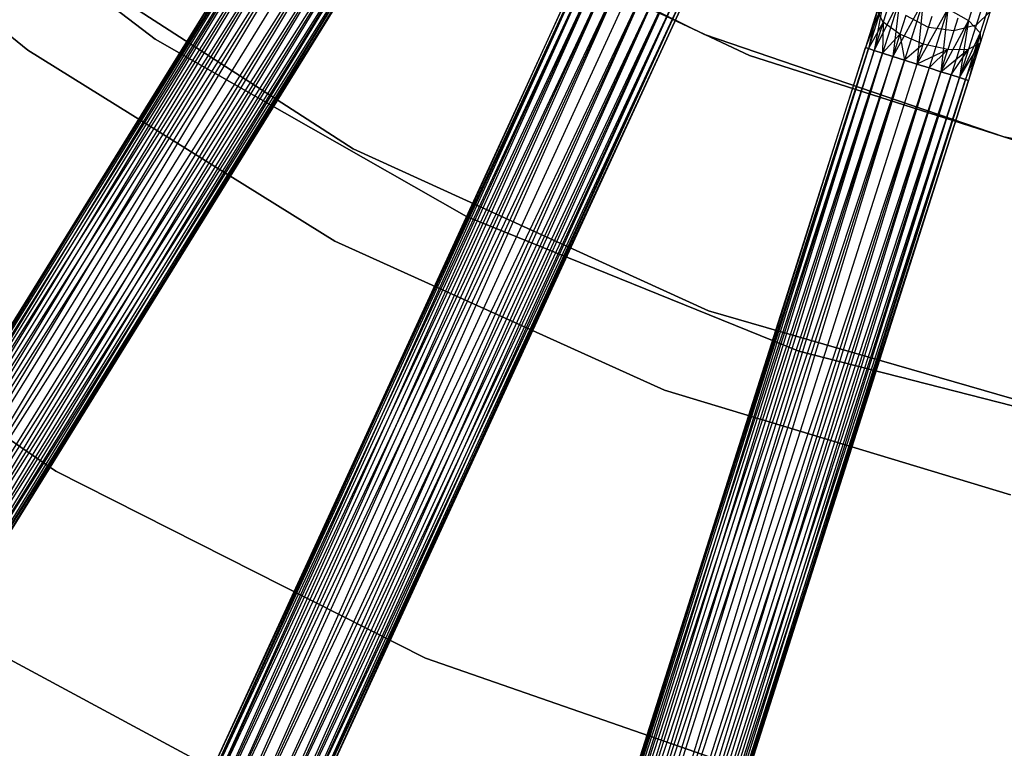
# Model space of a CAD drawing. Extents: x -91 to 92, y -91 to 92.
# Tile 55 of 256: x -29 to -11, y -54 to -40. Entities that reach past the tile are written whole.
import ezdxf

# ---------------------------------------------------------------- set-up
doc = ezdxf.new("R2010")
doc.units = 0
doc.header["$LTSCALE"] = 25.4
doc.layers.get('0').update_dxf_attribs({"linetype": 'CONTINUOUS'})

# ---------------------------------------------------------------- blocks, each defined once
blk = doc.blocks.new('NL2500012258_STL_2')
at = {"color": 0}
for p, q in [((68.656, -36.567, 177.379), (58.522, -52.934, 177.379)), ((68.656, -36.567, 177.621), (58.522, -52.934, 177.379)), ((68.656, -36.567, 177.621), (58.522, -52.934, 177.379)), ((68.656, -36.567, 177.379), (58.522, -52.934, 177.379)), ((58.522, -52.934, 177.379), (68.705, -36.597, 177.145)), ((58.522, -52.934, 177.379), (68.705, -36.597, 177.145)), ((58.571, -52.964, 177.855), (68.656, -36.567, 177.621)), ((58.571, -52.964, 177.855), (68.656, -36.567, 177.621)), ((68.705, -36.597, 177.855), (58.571, -52.964, 177.855)), ((68.705, -36.597, 177.855), (58.571, -52.964, 177.855)), ((68.8, -36.656, 178.068), (58.571, -52.964, 177.855)), ((68.8, -36.656, 178.068), (58.571, -52.964, 177.855)), ((68.705, -36.597, 177.145), (58.667, -53.023, 176.932)), ((68.705, -36.597, 177.145), (58.667, -53.023, 176.932)), ((68.8, -36.656, 176.932), (58.667, -53.023, 176.932)), ((68.8, -36.656, 176.932), (58.667, -53.023, 176.932)), ((58.802, -53.107, 178.249), (68.8, -36.656, 178.068)), ((58.802, -53.107, 178.249), (68.8, -36.656, 178.068)), ((58.667, -53.023, 176.932), (68.936, -36.74, 176.751)), ((58.667, -53.023, 176.932), (68.936, -36.74, 176.751)), ((68.936, -36.74, 178.249), (58.802, -53.107, 178.249)), ((68.936, -36.74, 178.249), (58.802, -53.107, 178.249)), ((69.105, -36.845, 178.385), (58.802, -53.107, 178.249)), ((69.105, -36.845, 178.385), (58.802, -53.107, 178.249)), ((68.936, -36.74, 176.751), (58.971, -53.211, 176.615)), ((68.936, -36.74, 176.751), (58.971, -53.211, 176.615)), ((69.105, -36.845, 176.615), (58.971, -53.211, 176.615)), ((69.105, -36.845, 176.615), (58.971, -53.211, 176.615)), ((59.163, -53.33, 178.471), (69.105, -36.845, 178.385)), ((59.163, -53.33, 178.471), (69.105, -36.845, 178.385)), ((58.971, -53.211, 176.615), (69.297, -36.963, 176.529)), ((58.971, -53.211, 176.615), (69.297, -36.963, 176.529)), ((69.297, -36.963, 178.471), (59.163, -53.33, 178.471)), ((69.297, -36.963, 178.471), (59.163, -53.33, 178.471)), ((69.297, -36.963, 176.529), (59.366, -53.456, 176.5)), ((69.297, -36.963, 176.529), (59.366, -53.456, 176.5)), ((69.5, -37.089, 178.5), (59.366, -53.456, 178.5)), ((69.5, -37.089, 178.5), (59.366, -53.456, 178.5)), ((69.5, -37.089, 176.5), (59.366, -53.456, 176.5)), ((69.5, -37.089, 176.5), (59.366, -53.456, 176.5)), ((62.899, -41.318, 20), (57.759, -37.106, 20)), ((57.759, -37.106, 26.5), (62.899, -41.318, 26.5)), ((62.899, -41.318, 20), (57.759, -37.106, 20)), ((57.759, -37.106, 26.5), (62.899, -41.318, 26.5)), ((69.704, -37.215, 176.529), (59.366, -53.456, 176.5)), ((69.704, -37.215, 176.529), (59.366, -53.456, 176.5)), ((69.704, -37.215, 178.471), (59.57, -53.582, 178.471)), ((69.704, -37.215, 178.471), (59.57, -53.582, 178.471)), ((69.704, -37.215, 176.529), (59.761, -53.701, 176.615)), ((69.704, -37.215, 176.529), (59.761, -53.701, 176.615)), ((60.006, -37.116, 20), (65.242, -41.111, 20)), ((65.242, -41.111, 26.5), (60.006, -37.116, 26.5)), ((65.242, -41.111, 26.5), (60.006, -37.116, 26.5)), ((60.006, -37.116, 20), (65.242, -41.111, 20)), ((69.895, -37.334, 178.385), (59.57, -53.582, 178.471)), ((69.895, -37.334, 178.385), (59.57, -53.582, 178.471)), ((69.895, -37.334, 176.615), (59.761, -53.701, 176.615)), ((69.895, -37.334, 176.615), (59.761, -53.701, 176.615)), ((59.761, -53.701, 176.615), (70.064, -37.439, 176.751)), ((59.761, -53.701, 176.615), (70.064, -37.439, 176.751)), ((59.93, -53.805, 178.249), (69.895, -37.334, 178.385)), ((59.93, -53.805, 178.249), (69.895, -37.334, 178.385)), ((70.064, -37.439, 178.249), (59.93, -53.805, 178.249)), ((70.064, -37.439, 178.249), (59.93, -53.805, 178.249)), ((70.064, -37.439, 176.751), (60.066, -53.889, 176.932)), ((70.064, -37.439, 176.751), (60.066, -53.889, 176.932)), ((70.2, -37.523, 178.068), (59.93, -53.805, 178.249)), ((70.2, -37.523, 178.068), (59.93, -53.805, 178.249)), ((70.2, -37.523, 176.932), (60.066, -53.889, 176.932)), ((70.2, -37.523, 176.932), (60.066, -53.889, 176.932)), ((60.066, -53.889, 176.932), (70.295, -37.582, 177.145)), ((60.066, -53.889, 176.932), (70.295, -37.582, 177.145)), ((60.161, -53.948, 177.855), (70.2, -37.523, 178.068)), ((60.161, -53.948, 177.855), (70.2, -37.523, 178.068)), ((70.295, -37.582, 177.855), (60.161, -53.948, 177.855)), ((70.295, -37.582, 177.855), (60.161, -53.948, 177.855)), ((70.344, -37.612, 177.621), (60.161, -53.948, 177.855)), ((70.344, -37.612, 177.621), (60.161, -53.948, 177.855)), ((70.295, -37.582, 177.145), (60.21, -53.979, 177.379)), ((70.295, -37.582, 177.145), (60.21, -53.979, 177.379)), ((60.21, -53.979, 177.379), (70.344, -37.612, 177.621)), ((70.344, -37.612, 177.379), (60.21, -53.979, 177.379)), ((60.21, -53.979, 177.379), (70.344, -37.612, 177.621)), ((70.344, -37.612, 177.379), (60.21, -53.979, 177.379)), ((70.128, -38.438, 186), (75.336, -41.025, 186)), ((75.336, -41.025, 178.5), (70.128, -38.438, 178.5)), ((70.128, -38.438, 186), (75.336, -41.025, 186)), ((75.336, -41.025, 178.5), (70.128, -38.438, 178.5)), ((70.901, -38.934, 186), (76.166, -41.415, 186)), ((76.166, -41.415, 187), (70.901, -38.934, 187)), ((70.901, -38.934, 186), (76.166, -41.415, 186)), ((76.166, -41.415, 187), (70.901, -38.934, 187)), ((62.853, -39.237, 19), (68.881, -43.13, 19)), ((68.881, -43.13, 20), (62.853, -39.237, 20)), ((68.881, -43.13, 20), (62.853, -39.237, 20)), ((62.853, -39.237, 19), (68.881, -43.13, 19)), ((73.329, -39.215, 177.379), (65.284, -56.703, 177.379)), ((73.329, -39.215, 177.621), (65.284, -56.703, 177.379)), ((73.329, -39.215, 177.621), (65.284, -56.703, 177.379)), ((73.329, -39.215, 177.379), (65.284, -56.703, 177.379)), ((65.284, -56.703, 177.379), (73.382, -39.239, 177.145)), ((65.284, -56.703, 177.379), (73.382, -39.239, 177.145)), ((65.336, -56.727, 177.855), (73.329, -39.215, 177.621)), ((65.336, -56.727, 177.855), (73.329, -39.215, 177.621)), ((73.382, -39.239, 177.855), (65.336, -56.727, 177.855)), ((73.382, -39.239, 177.855), (65.336, -56.727, 177.855)), ((73.382, -39.239, 177.145), (65.438, -56.774, 176.932)), ((73.382, -39.239, 177.145), (65.438, -56.774, 176.932)), ((73.484, -39.286, 178.068), (65.336, -56.727, 177.855)), ((73.484, -39.286, 178.068), (65.336, -56.727, 177.855)), ((73.484, -39.286, 176.932), (65.438, -56.774, 176.932)), ((73.484, -39.286, 176.932), (65.438, -56.774, 176.932)), ((65.438, -56.774, 176.932), (73.629, -39.353, 176.751)), ((65.438, -56.774, 176.932), (73.629, -39.353, 176.751)), ((65.583, -56.841, 178.249), (73.484, -39.286, 178.068)), ((65.583, -56.841, 178.249), (73.484, -39.286, 178.068)), ((73.629, -39.353, 178.249), (65.583, -56.841, 178.249)), ((73.629, -39.353, 178.249), (65.583, -56.841, 178.249)), ((73.809, -39.436, 178.385), (65.583, -56.841, 178.249)), ((73.809, -39.436, 178.385), (65.583, -56.841, 178.249)), ((73.629, -39.353, 176.751), (65.763, -56.924, 176.615)), ((73.629, -39.353, 176.751), (65.763, -56.924, 176.615)), ((73.809, -39.436, 176.615), (65.763, -56.924, 176.615)), ((73.809, -39.436, 176.615), (65.763, -56.924, 176.615)), ((65.968, -57.018, 178.471), (73.809, -39.436, 178.385)), ((65.968, -57.018, 178.471), (73.809, -39.436, 178.385)), ((65.763, -56.924, 176.615), (74.014, -39.53, 176.529)), ((65.763, -56.924, 176.615), (74.014, -39.53, 176.529)), ((74.014, -39.53, 178.471), (65.968, -57.018, 178.471)), ((74.014, -39.53, 178.471), (65.968, -57.018, 178.471)), ((74.014, -39.53, 176.529), (66.185, -57.118, 176.5)), ((74.014, -39.53, 176.529), (66.185, -57.118, 176.5)), ((74.231, -39.63, 178.5), (66.185, -57.118, 178.5)), ((74.231, -39.63, 178.5), (66.185, -57.118, 178.5)), ((74.231, -39.63, 176.5), (66.185, -57.118, 176.5)), ((74.231, -39.63, 176.5), (66.185, -57.118, 176.5)), ((74.449, -39.73, 176.529), (66.185, -57.118, 176.5)), ((74.449, -39.73, 176.529), (66.185, -57.118, 176.5)), ((74.449, -39.73, 178.471), (66.403, -57.218, 178.471)), ((74.449, -39.73, 178.471), (66.403, -57.218, 178.471)), ((74.449, -39.73, 176.529), (66.608, -57.312, 176.615)), ((74.449, -39.73, 176.529), (66.608, -57.312, 176.615)), ((74.653, -39.824, 178.385), (66.403, -57.218, 178.471)), ((74.653, -39.824, 178.385), (66.403, -57.218, 178.471)), ((74.653, -39.824, 176.615), (66.608, -57.312, 176.615)), ((74.653, -39.824, 176.615), (66.608, -57.312, 176.615)), ((66.608, -57.312, 176.615), (74.834, -39.907, 176.751)), ((66.608, -57.312, 176.615), (74.834, -39.907, 176.751)), ((66.788, -57.395, 178.249), (74.653, -39.824, 178.385)), ((66.788, -57.395, 178.249), (74.653, -39.824, 178.385)), ((74.834, -39.907, 178.249), (66.788, -57.395, 178.249)), ((74.834, -39.907, 178.249), (66.788, -57.395, 178.249)), ((74.979, -39.974, 178.068), (66.788, -57.395, 178.249)), ((74.979, -39.974, 178.068), (66.788, -57.395, 178.249)), ((74.834, -39.907, 176.751), (66.933, -57.462, 176.932)), ((74.834, -39.907, 176.751), (66.933, -57.462, 176.932)), ((74.979, -39.974, 176.932), (66.933, -57.462, 176.932)), ((74.979, -39.974, 176.932), (66.933, -57.462, 176.932)), ((67.035, -57.509, 177.855), (74.979, -39.974, 178.068)), ((67.035, -57.509, 177.855), (74.979, -39.974, 178.068)), ((80.46, -39.919, 177.557), (80.189, -40.769, 176.961)), ((80.46, -39.919, 177.557), (80.189, -40.769, 176.961)), ((66.933, -57.462, 176.932), (75.081, -40.021, 177.145)), ((66.933, -57.462, 176.932), (75.081, -40.021, 177.145)), ((75.081, -40.021, 177.855), (67.035, -57.509, 177.855)), ((75.081, -40.021, 177.855), (67.035, -57.509, 177.855)), ((75.133, -40.045, 177.621), (67.035, -57.509, 177.855)), ((75.133, -40.045, 177.621), (67.035, -57.509, 177.855)), ((75.081, -40.021, 177.145), (67.087, -57.533, 177.379)), ((75.081, -40.021, 177.145), (67.087, -57.533, 177.379)), ((67.087, -57.533, 177.379), (75.133, -40.045, 177.621)), ((75.133, -40.045, 177.379), (67.087, -57.533, 177.379)), ((67.087, -57.533, 177.379), (75.133, -40.045, 177.621)), ((75.133, -40.045, 177.379), (67.087, -57.533, 177.379)), ((80.634, -40.267, 177.835), (80.403, -40.995, 177.325)), ((80.634, -40.267, 177.835), (80.403, -40.995, 177.325)), ((78.621, -40.428, 177.325), (78.293, -41.269, 177.379)), ((78.621, -40.428, 177.325), (78.293, -41.269, 177.379)), ((78.621, -40.428, 177.325), (78.348, -41.286, 177.145)), ((78.621, -40.428, 177.325), (78.348, -41.286, 177.145)), ((78.926, -40.367, 176.961), (78.454, -41.32, 176.932)), ((78.926, -40.367, 176.961), (78.454, -41.32, 176.932)), ((78.621, -40.428, 177.325), (78.454, -41.32, 176.932)), ((78.621, -40.428, 177.325), (78.454, -41.32, 176.932)), ((78.926, -40.367, 176.961), (78.607, -41.369, 176.751)), ((78.926, -40.367, 176.961), (78.607, -41.369, 176.751)), ((78.761, -40.356, 178.487), (78.621, -40.798, 178.177)), ((78.761, -40.356, 178.487), (78.621, -40.798, 178.177)), ((78.926, -40.367, 176.961), (78.796, -41.429, 176.615)), ((78.926, -40.367, 176.961), (78.796, -41.429, 176.615)), ((79.355, -40.414, 176.755), (78.796, -41.429, 176.615)), ((79.355, -40.414, 176.755), (78.796, -41.429, 176.615)), ((79.355, -40.414, 176.755), (79.011, -41.497, 176.529)), ((79.355, -40.414, 176.755), (79.011, -41.497, 176.529)), ((79.355, -40.414, 176.755), (79.239, -41.57, 176.5)), ((79.355, -40.414, 176.755), (79.239, -41.57, 176.5)), ((78.511, -40.584, 177.764), (78.293, -41.269, 177.621)), ((78.511, -40.584, 177.764), (78.293, -41.269, 177.379)), ((78.511, -40.584, 177.764), (78.293, -41.269, 177.621)), ((78.511, -40.584, 177.764), (78.293, -41.269, 177.379)), ((78.511, -40.584, 177.764), (78.348, -41.286, 177.855)), ((78.511, -40.584, 177.764), (78.348, -41.286, 177.855)), ((78.621, -40.798, 178.177), (78.511, -40.584, 177.764)), ((78.621, -40.798, 178.177), (78.511, -40.584, 177.764)), ((79.035, -40.678, 178.712), (78.925, -41.023, 178.47)), ((79.035, -40.678, 178.712), (78.925, -41.023, 178.47)), ((79.453, -40.896, 178.793), (79.035, -40.678, 178.712)), ((79.453, -40.896, 178.793), (79.035, -40.678, 178.712)), ((79.811, -40.559, 176.755), (79.239, -41.57, 176.5)), ((79.811, -40.559, 176.755), (79.239, -41.57, 176.5)), ((79.453, -40.896, 178.793), (79.519, -40.689, 179.117)), ((79.453, -40.896, 178.793), (79.519, -40.689, 179.117)), ((79.811, -40.559, 176.755), (79.467, -41.642, 176.529)), ((79.811, -40.559, 176.755), (79.467, -41.642, 176.529)), ((79.811, -40.559, 176.755), (79.682, -41.711, 176.615)), ((79.811, -40.559, 176.755), (79.682, -41.711, 176.615)), ((79.811, -40.559, 176.755), (80.189, -40.769, 176.961)), ((79.811, -40.559, 176.755), (80.189, -40.769, 176.961)), ((80.424, -40.559, 178.952), (80.33, -40.855, 178.487)), ((80.424, -40.559, 178.952), (80.33, -40.855, 178.487)), ((80.588, -40.604, 178.171), (80.33, -40.855, 178.487)), ((80.588, -40.604, 178.171), (80.33, -40.855, 178.487)), ((80.588, -40.604, 178.171), (80.403, -41.185, 177.764)), ((80.588, -40.604, 178.171), (80.403, -41.185, 177.764)), ((78.621, -40.798, 178.177), (78.348, -41.286, 177.855)), ((78.621, -40.798, 178.177), (78.348, -41.286, 177.855)), ((78.621, -40.798, 178.177), (78.454, -41.32, 178.068)), ((78.621, -40.798, 178.177), (78.454, -41.32, 178.068)), ((78.621, -40.798, 178.177), (78.607, -41.369, 178.249)), ((78.621, -40.798, 178.177), (78.607, -41.369, 178.249)), ((78.925, -41.023, 178.47), (78.621, -40.798, 178.177)), ((78.925, -41.023, 178.47), (78.621, -40.798, 178.177)), ((80.189, -40.769, 176.961), (79.682, -41.711, 176.615)), ((80.189, -40.769, 176.961), (79.682, -41.711, 176.615)), ((80.189, -40.769, 176.961), (79.871, -41.771, 176.751)), ((80.189, -40.769, 176.961), (79.871, -41.771, 176.751)), ((79.994, -40.73, 179.074), (79.92, -40.96, 178.712)), ((79.994, -40.73, 179.074), (79.92, -40.96, 178.712)), ((80.33, -40.855, 178.487), (79.92, -40.96, 178.712)), ((80.33, -40.855, 178.487), (79.92, -40.96, 178.712)), ((80.189, -40.769, 176.961), (80.023, -41.819, 176.932)), ((80.189, -40.769, 176.961), (80.023, -41.819, 176.932)), ((80.189, -40.769, 176.961), (80.403, -40.995, 177.325)), ((80.189, -40.769, 176.961), (80.403, -40.995, 177.325)), ((80.33, -40.855, 178.487), (80.189, -41.297, 178.177)), ((80.33, -40.855, 178.487), (80.189, -41.297, 178.177)), ((75.336, -41.025, 186), (80.836, -42.909, 186)), ((80.836, -42.909, 178.5), (75.336, -41.025, 178.5)), ((75.336, -41.025, 186), (80.836, -42.909, 186)), ((75.336, -41.025, 186), (75.336, -41.025, 178.5)), ((80.836, -42.909, 178.5), (75.336, -41.025, 178.5)), ((75.336, -41.025, 186), (75.336, -41.025, 178.5)), ((78.925, -41.023, 178.47), (78.607, -41.369, 178.249)), ((78.925, -41.023, 178.47), (78.607, -41.369, 178.249)), ((78.925, -41.023, 178.47), (78.796, -41.429, 178.385)), ((78.925, -41.023, 178.47), (78.796, -41.429, 178.385)), ((79.355, -41.205, 178.576), (78.925, -41.023, 178.47)), ((78.925, -41.023, 178.47), (79.011, -41.497, 178.471)), ((78.925, -41.023, 178.47), (79.011, -41.497, 178.471)), ((79.355, -41.205, 178.576), (78.925, -41.023, 178.47)), ((79.355, -41.205, 178.576), (79.453, -40.896, 178.793)), ((79.355, -41.205, 178.576), (79.453, -40.896, 178.793)), ((79.92, -40.96, 178.712), (79.453, -40.896, 178.793)), ((79.92, -40.96, 178.712), (79.453, -40.896, 178.793)), ((79.92, -40.96, 178.712), (79.811, -41.304, 178.47)), ((79.92, -40.96, 178.712), (79.811, -41.304, 178.47)), ((80.403, -40.995, 177.325), (80.023, -41.819, 176.932)), ((80.403, -40.995, 177.325), (80.023, -41.819, 176.932)), ((80.403, -40.995, 177.325), (80.13, -41.853, 177.145)), ((80.403, -40.995, 177.325), (80.13, -41.853, 177.145)), ((80.403, -40.995, 177.325), (80.185, -41.871, 177.379)), ((80.403, -40.995, 177.325), (80.185, -41.871, 177.379)), ((80.403, -40.995, 177.325), (80.403, -41.185, 177.764)), ((80.403, -40.995, 177.325), (80.403, -41.185, 177.764)), ((65.242, -41.111, 20), (70.963, -44.372, 20)), ((70.963, -44.372, 26.5), (65.242, -41.111, 26.5)), ((65.242, -41.111, 26.5), (65.242, -41.111, 20)), ((65.242, -41.111, 26.5), (65.242, -41.111, 20)), ((70.963, -44.372, 26.5), (65.242, -41.111, 26.5)), ((65.242, -41.111, 20), (70.963, -44.372, 20)), ((79.355, -41.205, 178.576), (79.011, -41.497, 178.471)), ((79.355, -41.205, 178.576), (79.011, -41.497, 178.471)), ((79.239, -41.57, 178.5), (79.355, -41.205, 178.576)), ((79.239, -41.57, 178.5), (79.355, -41.205, 178.576)), ((79.811, -41.304, 178.47), (79.355, -41.205, 178.576)), ((79.811, -41.304, 178.47), (79.355, -41.205, 178.576)), ((80.023, -41.819, 178.068), (80.403, -41.185, 177.764)), ((80.023, -41.819, 178.068), (80.403, -41.185, 177.764)), ((80.13, -41.853, 177.855), (80.403, -41.185, 177.764)), ((80.13, -41.853, 177.855), (80.403, -41.185, 177.764)), ((80.403, -41.185, 177.764), (80.185, -41.871, 177.379)), ((80.403, -41.185, 177.764), (80.185, -41.871, 177.621)), ((80.403, -41.185, 177.764), (80.185, -41.871, 177.379)), ((80.403, -41.185, 177.764), (80.185, -41.871, 177.621)), ((80.403, -41.185, 177.764), (80.189, -41.297, 178.177)), ((80.403, -41.185, 177.764), (80.189, -41.297, 178.177)), ((68.544, -44.824, 20), (62.899, -41.318, 20)), ((62.899, -41.318, 26.5), (68.544, -44.824, 26.5)), ((62.899, -41.318, 20), (62.899, -41.318, 26.5)), ((68.544, -44.824, 20), (62.899, -41.318, 20)), ((62.899, -41.318, 26.5), (68.544, -44.824, 26.5)), ((62.899, -41.318, 20), (62.899, -41.318, 26.5)), ((78.293, -41.269, 177.379), (72.457, -59.613, 177.379)), ((78.293, -41.269, 177.621), (72.457, -59.613, 177.379)), ((78.293, -41.269, 177.621), (72.457, -59.613, 177.379)), ((78.293, -41.269, 177.379), (72.457, -59.613, 177.379)), ((72.457, -59.613, 177.379), (78.348, -41.286, 177.145)), ((72.457, -59.613, 177.379), (78.348, -41.286, 177.145)), ((72.512, -59.631, 177.855), (78.293, -41.269, 177.621)), ((72.512, -59.631, 177.855), (78.293, -41.269, 177.621)), ((78.348, -41.286, 177.855), (72.512, -59.631, 177.855)), ((78.348, -41.286, 177.855), (72.512, -59.631, 177.855)), ((78.454, -41.32, 178.068), (72.512, -59.631, 177.855)), ((78.454, -41.32, 178.068), (72.512, -59.631, 177.855)), ((78.348, -41.286, 177.145), (72.619, -59.665, 176.932)), ((78.348, -41.286, 177.145), (72.619, -59.665, 176.932)), ((78.454, -41.32, 176.932), (72.619, -59.665, 176.932)), ((78.454, -41.32, 176.932), (72.619, -59.665, 176.932)), ((72.619, -59.665, 176.932), (78.607, -41.369, 176.751)), ((72.619, -59.665, 176.932), (78.607, -41.369, 176.751)), ((72.771, -59.713, 178.249), (78.454, -41.32, 178.068)), ((72.771, -59.713, 178.249), (78.454, -41.32, 178.068)), ((78.607, -41.369, 178.249), (72.771, -59.713, 178.249)), ((78.607, -41.369, 178.249), (72.771, -59.713, 178.249)), ((78.796, -41.429, 178.385), (72.771, -59.713, 178.249)), ((78.796, -41.429, 178.385), (72.771, -59.713, 178.249)), ((78.607, -41.369, 176.751), (72.96, -59.773, 176.615)), ((78.607, -41.369, 176.751), (72.96, -59.773, 176.615)), ((78.796, -41.429, 176.615), (72.96, -59.773, 176.615)), ((78.796, -41.429, 176.615), (72.96, -59.773, 176.615)), ((73.175, -59.841, 178.471), (78.796, -41.429, 178.385)), ((73.175, -59.841, 178.471), (78.796, -41.429, 178.385)), ((81.711, -43.188, 187), (76.166, -41.415, 187)), ((76.166, -41.415, 186), (76.166, -41.415, 187)), ((76.166, -41.415, 186), (81.711, -43.188, 186)), ((76.166, -41.415, 186), (76.166, -41.415, 187)), ((76.166, -41.415, 186), (81.711, -43.188, 186)), ((81.711, -43.188, 187), (76.166, -41.415, 187)), ((78.293, -41.269, 177.621), (78.348, -41.286, 177.855)), ((78.348, -41.286, 177.145), (78.293, -41.269, 177.379)), ((78.348, -41.286, 177.145), (78.293, -41.269, 177.379)), ((78.293, -41.269, 177.621), (78.348, -41.286, 177.855)), ((78.348, -41.286, 177.855), (78.454, -41.32, 178.068)), ((78.454, -41.32, 176.932), (78.348, -41.286, 177.145)), ((78.454, -41.32, 176.932), (78.348, -41.286, 177.145)), ((78.348, -41.286, 177.855), (78.454, -41.32, 178.068)), ((78.454, -41.32, 178.068), (78.607, -41.369, 178.249)), ((78.607, -41.369, 176.751), (78.454, -41.32, 176.932)), ((78.607, -41.369, 176.751), (78.454, -41.32, 176.932)), ((78.454, -41.32, 178.068), (78.607, -41.369, 178.249)), ((78.607, -41.369, 178.249), (78.796, -41.429, 178.385)), ((78.796, -41.429, 176.615), (78.607, -41.369, 176.751)), ((78.796, -41.429, 176.615), (78.607, -41.369, 176.751)), ((78.607, -41.369, 178.249), (78.796, -41.429, 178.385)), ((78.796, -41.429, 178.385), (79.011, -41.497, 178.471)), ((79.011, -41.497, 176.529), (78.796, -41.429, 176.615)), ((79.011, -41.497, 176.529), (78.796, -41.429, 176.615)), ((78.796, -41.429, 178.385), (79.011, -41.497, 178.471)), ((79.811, -41.304, 178.47), (79.239, -41.57, 178.5)), ((79.811, -41.304, 178.47), (79.239, -41.57, 178.5)), ((79.467, -41.642, 178.471), (79.811, -41.304, 178.47)), ((79.467, -41.642, 178.471), (79.811, -41.304, 178.47)), ((79.682, -41.711, 178.385), (80.189, -41.297, 178.177)), ((79.682, -41.711, 178.385), (80.189, -41.297, 178.177)), ((79.682, -41.711, 178.385), (79.811, -41.304, 178.47)), ((79.682, -41.711, 178.385), (79.811, -41.304, 178.47)), ((79.811, -41.304, 178.47), (80.189, -41.297, 178.177)), ((79.811, -41.304, 178.47), (80.189, -41.297, 178.177)), ((79.871, -41.771, 178.249), (80.189, -41.297, 178.177)), ((79.871, -41.771, 178.249), (80.189, -41.297, 178.177)), ((80.189, -41.297, 178.177), (80.023, -41.819, 178.068)), ((80.189, -41.297, 178.177), (80.023, -41.819, 178.068)), ((72.96, -59.773, 176.615), (79.011, -41.497, 176.529)), ((72.96, -59.773, 176.615), (79.011, -41.497, 176.529)), ((79.011, -41.497, 178.471), (73.175, -59.841, 178.471)), ((79.011, -41.497, 178.471), (73.175, -59.841, 178.471)), ((79.011, -41.497, 176.529), (73.403, -59.914, 176.5)), ((79.011, -41.497, 176.529), (73.403, -59.914, 176.5)), ((79.239, -41.57, 178.5), (73.403, -59.914, 178.5)), ((79.239, -41.57, 178.5), (73.403, -59.914, 178.5)), ((79.239, -41.57, 176.5), (73.403, -59.914, 176.5)), ((79.239, -41.57, 176.5), (73.403, -59.914, 176.5)), ((79.011, -41.497, 178.471), (79.239, -41.57, 178.5)), ((79.239, -41.57, 176.5), (79.011, -41.497, 176.529)), ((79.011, -41.497, 178.471), (79.239, -41.57, 178.5)), ((79.239, -41.57, 176.5), (79.011, -41.497, 176.529)), ((79.467, -41.642, 176.529), (79.239, -41.57, 176.5)), ((79.239, -41.57, 178.5), (79.467, -41.642, 178.471)), ((79.239, -41.57, 178.5), (79.467, -41.642, 178.471)), ((79.467, -41.642, 176.529), (79.239, -41.57, 176.5)), ((79.467, -41.642, 176.529), (73.403, -59.914, 176.5)), ((79.467, -41.642, 176.529), (73.403, -59.914, 176.5)), ((79.467, -41.642, 178.471), (73.631, -59.987, 178.471)), ((79.467, -41.642, 178.471), (73.631, -59.987, 178.471)), ((79.682, -41.711, 178.385), (73.631, -59.987, 178.471)), ((79.682, -41.711, 178.385), (73.631, -59.987, 178.471)), ((79.467, -41.642, 176.529), (73.846, -60.055, 176.615)), ((79.467, -41.642, 176.529), (73.846, -60.055, 176.615)), ((79.682, -41.711, 176.615), (73.846, -60.055, 176.615)), ((79.682, -41.711, 176.615), (73.846, -60.055, 176.615)), ((73.846, -60.055, 176.615), (79.871, -41.771, 176.751)), ((73.846, -60.055, 176.615), (79.871, -41.771, 176.751)), ((74.035, -60.115, 178.249), (79.682, -41.711, 178.385)), ((74.035, -60.115, 178.249), (79.682, -41.711, 178.385)), ((79.871, -41.771, 178.249), (74.035, -60.115, 178.249)), ((79.871, -41.771, 178.249), (74.035, -60.115, 178.249)), ((79.871, -41.771, 176.751), (74.187, -60.164, 176.932)), ((79.871, -41.771, 176.751), (74.187, -60.164, 176.932)), ((79.682, -41.711, 176.615), (79.467, -41.642, 176.529)), ((79.467, -41.642, 178.471), (79.682, -41.711, 178.385)), ((79.467, -41.642, 178.471), (79.682, -41.711, 178.385)), ((79.682, -41.711, 176.615), (79.467, -41.642, 176.529)), ((79.871, -41.771, 176.751), (79.682, -41.711, 176.615)), ((79.682, -41.711, 178.385), (79.871, -41.771, 178.249)), ((79.682, -41.711, 178.385), (79.871, -41.771, 178.249)), ((79.871, -41.771, 176.751), (79.682, -41.711, 176.615)), ((80.023, -41.819, 176.932), (79.871, -41.771, 176.751)), ((79.871, -41.771, 178.249), (80.023, -41.819, 178.068)), ((79.871, -41.771, 178.249), (80.023, -41.819, 178.068)), ((80.023, -41.819, 176.932), (79.871, -41.771, 176.751)), ((80.023, -41.819, 178.068), (74.035, -60.115, 178.249)), ((80.023, -41.819, 178.068), (74.035, -60.115, 178.249)), ((80.023, -41.819, 176.932), (74.187, -60.164, 176.932)), ((80.023, -41.819, 176.932), (74.187, -60.164, 176.932)), ((74.187, -60.164, 176.932), (80.13, -41.853, 177.145)), ((74.187, -60.164, 176.932), (80.13, -41.853, 177.145)), ((74.294, -60.197, 177.855), (80.023, -41.819, 178.068)), ((74.294, -60.197, 177.855), (80.023, -41.819, 178.068)), ((80.13, -41.853, 177.855), (74.294, -60.197, 177.855)), ((80.13, -41.853, 177.855), (74.294, -60.197, 177.855)), ((80.185, -41.871, 177.621), (74.294, -60.197, 177.855)), ((80.185, -41.871, 177.621), (74.294, -60.197, 177.855)), ((80.13, -41.853, 177.145), (74.349, -60.215, 177.379)), ((80.13, -41.853, 177.145), (74.349, -60.215, 177.379)), ((74.349, -60.215, 177.379), (80.185, -41.871, 177.621)), ((80.185, -41.871, 177.379), (74.349, -60.215, 177.379)), ((74.349, -60.215, 177.379), (80.185, -41.871, 177.621)), ((80.185, -41.871, 177.379), (74.349, -60.215, 177.379)), ((80.13, -41.853, 177.145), (80.023, -41.819, 176.932)), ((80.023, -41.819, 178.068), (80.13, -41.853, 177.855)), ((80.023, -41.819, 178.068), (80.13, -41.853, 177.855)), ((80.13, -41.853, 177.145), (80.023, -41.819, 176.932)), ((80.185, -41.871, 177.379), (80.13, -41.853, 177.145)), ((80.13, -41.853, 177.855), (80.185, -41.871, 177.621)), ((80.13, -41.853, 177.855), (80.185, -41.871, 177.621)), ((80.185, -41.871, 177.379), (80.13, -41.853, 177.145)), ((80.836, -42.909, 186), (86.536, -44.059, 186)), ((86.536, -44.059, 178.5), (80.836, -42.909, 178.5)), ((80.836, -42.909, 186), (86.536, -44.059, 186)), ((80.836, -42.909, 186), (80.836, -42.909, 178.5)), ((86.536, -44.059, 178.5), (80.836, -42.909, 178.5)), ((80.836, -42.909, 186), (80.836, -42.909, 178.5)), ((68.881, -43.13, 19), (75.411, -46.104, 19)), ((75.411, -46.104, 20), (68.881, -43.13, 20)), ((68.881, -43.13, 20), (68.881, -43.13, 19)), ((68.881, -43.13, 20), (68.881, -43.13, 19)), ((75.411, -46.104, 20), (68.881, -43.13, 20)), ((68.881, -43.13, 19), (75.411, -46.104, 19)), ((70.963, -44.372, 20), (77.068, -46.842, 20)), ((77.068, -46.842, 26.5), (70.963, -44.372, 26.5)), ((70.963, -44.372, 26.5), (70.963, -44.372, 20)), ((70.963, -44.372, 26.5), (70.963, -44.372, 20)), ((77.068, -46.842, 26.5), (70.963, -44.372, 26.5)), ((70.963, -44.372, 20), (77.068, -46.842, 20)), ((57.135, -44.74, 20), (63.413, -49.049, 20)), ((63.413, -49.049, 22), (57.135, -44.74, 22)), ((63.413, -49.049, 22), (57.135, -44.74, 22)), ((57.135, -44.74, 20), (63.413, -49.049, 20)), ((74.598, -47.562, 20), (68.544, -44.824, 20)), ((68.544, -44.824, 26.5), (74.598, -47.562, 26.5)), ((68.544, -44.824, 20), (68.544, -44.824, 26.5)), ((74.598, -47.562, 20), (68.544, -44.824, 20)), ((68.544, -44.824, 26.5), (74.598, -47.562, 26.5)), ((68.544, -44.824, 20), (68.544, -44.824, 26.5)), ((75.411, -46.104, 19), (82.305, -48.095, 19)), ((82.305, -48.095, 20), (75.411, -46.104, 20)), ((75.411, -46.104, 20), (75.411, -46.104, 19)), ((75.411, -46.104, 20), (75.411, -46.104, 19)), ((82.305, -48.095, 20), (75.411, -46.104, 20)), ((75.411, -46.104, 19), (82.305, -48.095, 19)), ((77.068, -46.842, 20), (83.448, -48.475, 20)), ((83.448, -48.475, 26.5), (77.068, -46.842, 26.5)), ((77.068, -46.842, 26.5), (77.068, -46.842, 20)), ((77.068, -46.842, 26.5), (77.068, -46.842, 20)), ((83.448, -48.475, 26.5), (77.068, -46.842, 26.5)), ((77.068, -46.842, 20), (83.448, -48.475, 20)), ((80.959, -49.487, 20), (74.598, -47.562, 20)), ((74.598, -47.562, 26.5), (80.959, -49.487, 26.5)), ((74.598, -47.562, 20), (74.598, -47.562, 26.5)), ((80.959, -49.487, 20), (74.598, -47.562, 20)), ((74.598, -47.562, 26.5), (80.959, -49.487, 26.5)), ((74.598, -47.562, 20), (74.598, -47.562, 26.5)), ((63.413, -49.049, 20), (70.209, -52.483, 20)), ((70.209, -52.483, 22), (63.413, -49.049, 22)), ((63.413, -49.049, 22), (63.413, -49.049, 20)), ((63.413, -49.049, 22), (63.413, -49.049, 20)), ((70.209, -52.483, 22), (63.413, -49.049, 22)), ((63.413, -49.049, 20), (70.209, -52.483, 20)), ((66.331, -54.535, 22), (61.384, -51.875, 22)), ((61.384, -51.875, 20), (66.331, -54.535, 20)), ((61.384, -51.875, 20), (66.331, -54.535, 20)), ((66.331, -54.535, 22), (61.384, -51.875, 22)), ((70.209, -52.483, 20), (77.402, -54.981, 20)), ((77.402, -54.981, 22), (70.209, -52.483, 22)), ((70.209, -52.483, 22), (70.209, -52.483, 20)), ((70.209, -52.483, 22), (70.209, -52.483, 20)), ((77.402, -54.981, 22), (70.209, -52.483, 22)), ((70.209, -52.483, 20), (77.402, -54.981, 20))]:
    blk.add_line(p, q, dxfattribs=at)

msp = doc.modelspace()

# ---------------------------------------------------------------- block references
at = {"color": 0}
msp.add_blockref('NL2500012258_STL_2', (-92.243, 0.428, -1717), dxfattribs=at)

doc.saveas('drawing.dxf')
